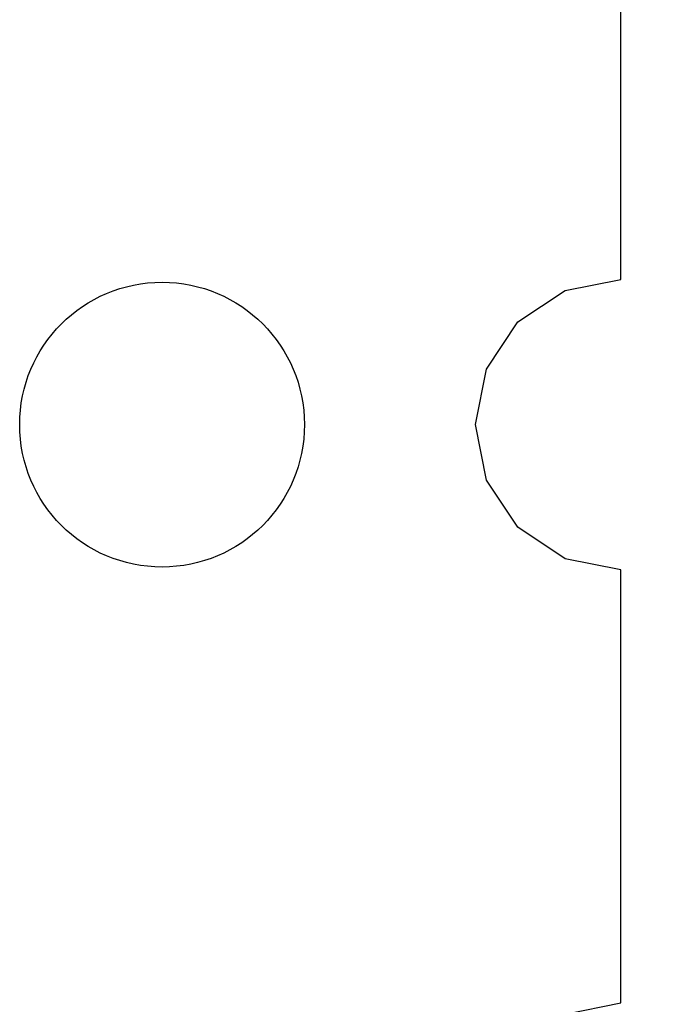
# Model space of a CAD drawing. Header units: inches. Extents: x -50 to 60, y -7 to 68.
# Tile 64 of 108: x -21.61 to -19.29, y 49.95 to 53.41. Entities that reach past the tile are written whole.
import ezdxf

# ---------------------------------------------------------------- set-up
doc = ezdxf.new("R2010")
doc.units = ezdxf.units.IN
doc.header["$LTSCALE"] = 1.21
doc.header["$MEASUREMENT"] = 0
doc.header["$PDMODE"] = 3
doc.header["$PDSIZE"] = 0.3125
doc.layers.get('0').update_dxf_attribs({"linetype": 'CONTINUOUS'})
doc.layers.get('Defpoints').update_dxf_attribs({"linetype": 'CONTINUOUS'})
doc.layers.add('DIM', color=3, linetype='CONTINUOUS')
doc.styles.get("Standard").update_dxf_attribs({"font": 'txt', "width": 0.8})
doc.dimstyles.get("Standard").update_dxf_attribs({"dimtxt": 0.15625, "dimasz": 0.1875, "dimexe": 0.125, "dimexo": 0.0625, "dimgap": 0.09, "dimtad": 0, "dimtih": 1, "dimtoh": 1, "dimzin": 4, "dimdsep": 46, "dimtxsty": 'STANDARD', "dimblk": '_FILLED', "dimblk1": '_FILLED', "dimblk2": '_FILLED', "dimcen": 0.09, "dimazin": 1, "dimtp": 0.01, "dimtm": 0.01, "dimtfac": 1, "dimtofl": 0, "dimtmove": 0, "dimatfit": 3, "dimldrblk": '_FILLED', "dimfxl": 1, "dimtolj": 1, "dimtzin": 4, "dimarcsym": 0})

# ---------------------------------------------------------------- blocks, each defined once
blk = doc.blocks.new('_FILLED')
at = {"color": 0, "linetype": 'ByBlock'}
blk.add_solid([(0, 0), (-1, 0.1667), (-1, -0.1667)], dxfattribs=at)
blk = doc.blocks.new('*D35')
at = {"layer": 'Defpoints', "color": 0}
for p in [(-20.8746, 57.3385), (-20.8746, 3.1785), (-14.4678, 3.1785)]:
    blk.add_point(p, dxfattribs=at)
at = {"layer": 'DIM', "color": 0, "lineweight": -2}
for p, q in [((-20.8121, 57.3385), (-14.3428, 57.3385)), ((-14.4678, 55.8385), (-14.4678, 32.5485)), ((-14.4678, 4.6785), (-14.4678, 27.9685)), ((-20.8121, 3.1785), (-14.3428, 3.1785))]:
    blk.add_line(p, q, dxfattribs=at)
at = {"layer": 'DIM', "color": 0, "lineweight": -2, "xscale": 1.5, "yscale": 1.5, "zscale": 1.5}
for p, rotation in [((-14.4678, 57.3385), 90), ((-14.4678, 3.1785), 270)]:
    blk.add_blockref('_FILLED', p, dxfattribs=dict(at, rotation=rotation))
at = {"layer": 'DIM', "color": 0, "insert": (-14.4678, 30.2585), "char_height": 1.5, "attachment_point": 5, "rotation": 90}
blk.add_mtext('\\A1;54.16', dxfattribs=at)

msp = doc.modelspace()

# ---------------------------------------------------------------- linework, layer by layer
at = {"color": 7, "linetype": 'Continuous'}
for p, q in [((-19.4976, 52.4985), (-19.4978, 54.0186)), ((-19.6935, 52.4595), (-19.4976, 52.4985)), ((-19.8589, 52.349), (-19.6935, 52.4595)), ((-19.9694, 52.1836), (-19.8589, 52.349)), ((-20.0083, 51.9885), (-19.9694, 52.1836)), ((-19.9694, 51.7934), (-20.0083, 51.9885)), ((-19.8589, 51.6281), (-19.9694, 51.7934)), ((-19.6935, 51.5175), (-19.8589, 51.6281)), ((-19.4974, 51.4785), (-19.6935, 51.5175)), ((-19.4972, 49.9586), (-19.4974, 51.4785)), ((-19.6935, 49.9195), (-19.4972, 49.9586))]:
    msp.add_line(p, q, dxfattribs=at)
msp.add_circle((-21.1085, 51.9885), 0.5, dxfattribs=at)

# ---------------------------------------------------------------- dimensions: what is measured, and where the dimension line sits
at = {"layer": 'DIM'}
dim = msp.add_linear_dim(base=(-14.4678, 3.1785), p1=(-20.8746, 57.3385), p2=(-20.8746, 3.1785), angle=90, dimstyle='STANDARD', override={"dimtxt": 1.5, "dimasz": 1.5, "dimtih": 0, "dimtoh": 0, "dimzin": 0, "dimcen": 0.198, "dimadec": 0, "dimazin": 0, "dimtp": 0, "dimtm": 0, "dimtdec": 4, "dimtzin": 0}, dxfattribs=at)
dim.commit()
dim.dimension.update_dxf_attribs({"geometry": '*D35', "text_midpoint": (-14.4678, 30.2585)})

doc.saveas('drawing.dxf')
